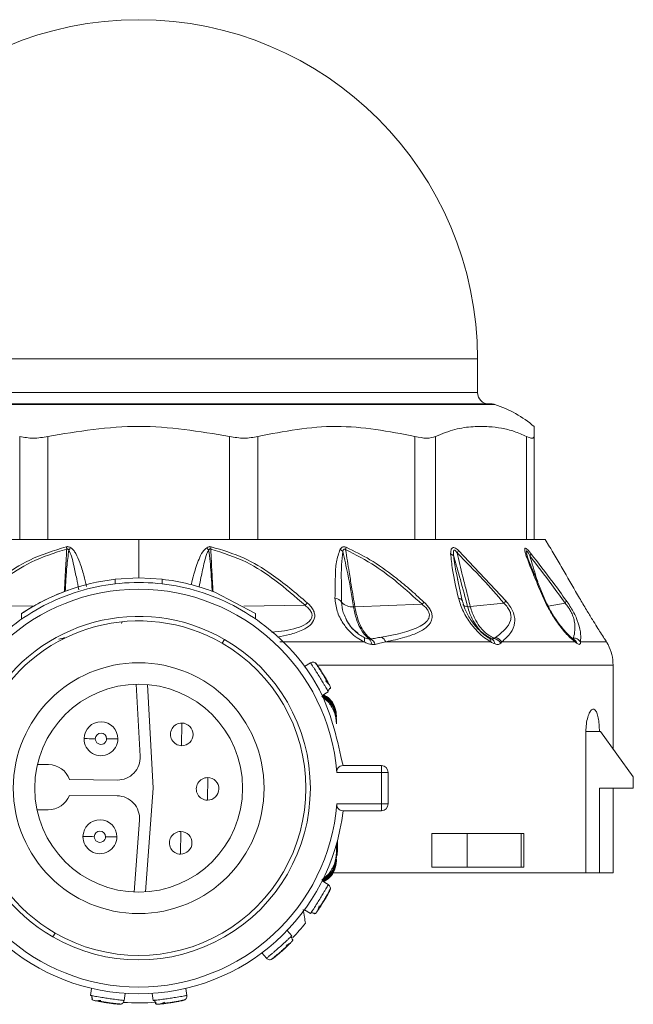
# Model space of a CAD drawing. Header units: millimetres. Extents: x -447 to 1924, y -61 to 422.
# Tile 2 of 60: x -431 to -404, y 153 to 196. Entities that reach past the tile are written whole.
import ezdxf

# ---------------------------------------------------------------- set-up
doc = ezdxf.new("R2010")
doc.units = ezdxf.units.MM

# ---------------------------------------------------------------- blocks, each defined once
blk = doc.blocks.new('Drawing View4')
at = {"color": 7, "linetype": 'Continuous', "lineweight": 18}
for p, q in [((-32.506, 3.001), (-17.506, 3.001)), ((-17.506, 3.001), (-2.506, 3.001)), ((-2.506, 1.501), (-2.506, 3.001)), ((-32.506, 1.501), (-2.506, 1.501)), ((-1.738, 0.976), (-32.737, 0.976)), ((-32.586, 1.001), (-1.894, 1.001)), ((-22.775, -4.999), (-22.775, -0.434)), ((-21.525, -4.999), (-21.525, -0.434)), ((-13.487, -4.999), (-13.487, -0.434)), ((-12.237, -4.999), (-12.237, -0.434)), ((-5.275, -4.999), (-5.275, -0.434)), ((-4.36, -4.999), (-4.36, -0.434)), ((-0.341, -4.999), (-0.341, -0.434)), ((-0.006, -4.999), (-0.006, -0.434)), ((-29.941, -4.999), (-22.559, -4.999)), ((-21.768, -4.999), (-22.559, -4.999)), ((-21.768, -4.999), (-17.506, -4.999)), ((-17.506, -4.999), (-13.244, -4.999)), ((-17.506, -4.999), (-17.506, -6.699)), ((-12.453, -4.999), (-13.244, -4.999)), ((-12.453, -4.999), (-5.071, -4.999)), ((-4.491, -4.999), (-5.071, -4.999)), ((-4.491, -4.999), (-0.23, -4.999)), ((-0.018, -4.999), (-0.23, -4.999)), ((-0.006, -4.999), (0.494, -4.999)), ((0.684, -5.315), (0.494, -4.999)), ((-3.346, -5.486), (-1.249, -7.713)), ((0.479, -7.654), (-0.303, -5.766)), ((-18.541, -6.757), (-17.506, -6.699)), ((-18.541, -6.958), (-18.541, -6.757)), ((-17.506, -6.699), (-16.471, -6.757)), ((-16.471, -6.958), (-16.471, -6.757)), ((-3.187, -7.696), (-3.393, -6.734)), ((-14.131, -7.333), (-12.331, -8.272)), ((-2.825, -7.968), (-1.337, -7.817)), ((0.622, -7.94), (1.371, -7.811)), ((-22.167, -7.951), (-24.868, -7.906)), ((-12.845, -7.951), (-10.143, -7.906)), ((-12.331, -8.513), (-12.331, -8.272)), ((-7.936, -7.973), (-4.961, -7.865)), ((-22.69, -8.52), (-22.69, -8.278)), ((-18.241, -8.685), (-18.256, -8.651)), ((-13.706, -9.417), (-13.806, -9.59)), ((-7.529, -9.524), (-11.255, -9.524)), ((-1.921, -9.524), (-6.569, -9.524)), ((-2.022, -9.333), (-2.16, -9.247)), ((-1.969, -9.36), (-1.979, -9.364)), ((1.806, -9.524), (-1.426, -9.524)), ((1.776, -9.427), (1.716, -9.389)), ((3.205, -9.524), (2.056, -9.524)), ((3.234, -9.574), (3.224, -9.556)), ((3.278, -9.649), (3.27, -9.633)), ((-9.897, -10.456), (-10.165, -10.621)), ((-9.687, -10.458), (-9.688, -10.456)), ((3.494, -10.553), (-9.553, -10.553)), ((3.494, -14.263), (3.494, -10.553)), ((-17.44, -14.585), (-17.614, -11.4)), ((-17.112, -11.416), (-16.862, -16.006)), ((-9.381, -11.9), (-9.113, -11.735)), ((-9.089, -12.209), (-9.397, -11.93)), ((-8.756, -12.784), (-8.756, -12.858)), ((-8.756, -12.969), (-8.756, -13.043)), ((-8.756, -13.043), (-8.756, -13.154)), ((-15.604, -14.119), (-15.593, -13.119)), ((2.293, -13.499), (2.293, -19.749)), ((2.293, -13.499), (2.89, -13.499)), ((2.94, -13.499), (2.89, -13.499)), ((4.39, -15.499), (2.94, -13.499)), ((-21.985, -14.952), (-21.495, -14.957)), ((-8.461, -14.999), (-6.761, -14.999)), ((-6.761, -14.999), (-6.761, -15.299)), ((-20.565, -15.617), (-18.449, -15.639)), ((-14.461, -16.531), (-14.451, -15.531)), ((-8.734, -15.299), (-6.761, -15.299)), ((-6.761, -16.699), (-6.761, -15.299)), ((-6.761, -15.299), (-6.461, -15.299)), ((-6.461, -16.699), (-6.461, -15.299)), ((4.39, -15.999), (4.39, -15.499)), ((-16.862, -16.006), (-17.209, -20.589)), ((4.39, -15.999), (2.89, -15.999)), ((2.89, -19.749), (2.89, -15.999)), ((3.494, -19.749), (3.494, -15.999)), ((-18.456, -16.339), (-20.573, -16.317)), ((-21.516, -16.957), (-22.006, -16.952)), ((-6.761, -16.699), (-8.734, -16.699)), ((-6.761, -16.699), (-6.761, -16.999)), ((-6.461, -16.699), (-6.761, -16.699)), ((-17.711, -20.594), (-17.47, -17.414)), ((-6.761, -16.999), (-8.461, -16.999)), ((-15.654, -18.919), (-15.644, -17.919)), ((-4.53, -17.999), (-4.53, -19.499)), ((-4.53, -17.999), (-2.967, -17.999)), ((-2.967, -17.999), (-2.967, -19.499)), ((-0.57, -17.999), (-2.967, -17.999)), ((-0.57, -19.499), (-0.57, -17.999)), ((-0.57, -17.999), (-0.455, -17.999)), ((-0.455, -19.499), (-0.455, -17.999)), ((-8.756, -18.844), (-8.756, -18.498)), ((-8.756, -18.498), (-8.756, -18.955)), ((-8.706, -18.749), (-8.706, -18.316)), ((-8.756, -18.749), (-8.706, -18.749)), ((-8.756, -19.029), (-8.756, -18.955)), ((-8.756, -19.214), (-8.756, -19.14)), ((-4.53, -19.499), (-2.967, -19.499)), ((-0.57, -19.499), (-2.967, -19.499)), ((-0.455, -19.499), (-0.57, -19.499)), ((-9.397, -20.069), (-9.084, -19.784)), ((-8.88, -19.749), (2.293, -19.749)), ((2.293, -19.749), (2.89, -19.749)), ((2.89, -19.749), (3.494, -19.749)), ((-9.113, -20.263), (-9.381, -20.098)), ((-9.019, -20.451), (-9.018, -20.448)), ((-10.165, -21.377), (-9.897, -21.542)), ((-21.306, -22.581), (-21.206, -22.408)), ((-10.726, -22.53), (-10.935, -22.294)), ((-12.058, -23.288), (-11.85, -23.524)), ((-19.588, -24.858), (-19.635, -25.169)), ((-18.151, -25.391), (-18.105, -25.079)), ((-16.907, -25.079), (-16.861, -25.391)), ((-15.377, -25.169), (-15.424, -24.858)), ((-18.287, -25.55), (-18.285, -25.551)), ((-15.461, -25.362), (-15.458, -25.361))]:
    blk.add_line(p, q, dxfattribs=at)
at = {"color": 7, "linetype": 'Continuous', "lineweight": 18, "flags": 128}
for points in [[(-0.277, -5.821), (-0.34, -5.596), (-0.349, -5.537), (-0.344, -5.501), (-0.338, -5.498), (-0.328, -5.502), (-0.317, -5.512), (-0.303, -5.529), (-0.255, -5.604), (-0.191, -5.721), (-0.191, -5.721)], [(-3.186, -7.697), (-3.178, -7.716), (-3.175, -7.725)], [(-19.426, -13.812), (-19.524, -13.811), (-19.617, -13.81), (-19.704, -13.809), (-19.78, -13.808), (-19.842, -13.807), (-19.888, -13.807), (-19.916, -13.806), (-19.926, -13.806)], [(-18.926, -13.817), (-18.828, -13.818), (-18.735, -13.819), (-18.648, -13.82), (-18.572, -13.821), (-18.51, -13.821), (-18.464, -13.822), (-18.436, -13.822), (-18.426, -13.822)], [(-19.472, -18.145), (-19.569, -18.144), (-19.663, -18.143), (-19.749, -18.142), (-19.825, -18.142), (-19.887, -18.141), (-19.934, -18.141), (-19.962, -18.14), (-19.972, -18.14)], [(-18.972, -18.151), (-18.874, -18.152), (-18.78, -18.153), (-18.694, -18.154), (-18.618, -18.154), (-18.556, -18.155), (-18.51, -18.156), (-18.481, -18.156), (-18.472, -18.156)], [(-8.759, -19.07), (-8.725, -18.944), (-8.706, -18.749)]]:
    blk.add_lwpolyline(points, dxfattribs=at)
at = {"color": 7, "linetype": 'Continuous', "lineweight": 18}
for radius in [5.55, 4.6]:
    blk.add_circle((-17.506, -15.999), radius, dxfattribs=at)
for centre, radius, start, end in [((-17.506, 3.001), 15, 0, 180), ((-2.006, 1.501), 0.5, 180, 270), ((-1.894, 0.501), 0.5, 71.8336, 90), ((-3.343, -3.917), 5.15, 49.5183, 71.8336), ((-13.114, -3.919), 7.726, 190.4457, 191.199), ((-19.711, -6.096), 1.091, 137.4852, 144.4164), ((-15.301, -6.096), 1.091, 35.5839, 42.5146), ((-21.898, -3.918), 7.728, 348.8011, 349.5542), ((-9.002, -6.014), 0.716, 42.1041, 54.997), ((-9.512, -5.09), 1.218, 343.2269, 348.1023), ((-3.873, -5.962), 0.381, 35.3627, 62.4573), ((-4.074, -5.114), 0.817, 324.312, 332.9367), ((-0.417, -5.564), 0.276, 325.3525, 350.0463), ((-0.449, -5.883), 0.183, 9.6755, 56.8985), ((-17.506, -15.999), 9.3, 96.392, 123.8803), ((-17.506, -15.999), 9.3, 68.7239, 83.6126), ((-17.506, -15.999), 8.8, 4.5625, 175.4375), ((-8.347, -9.712), 2.547, 131.5813, 134.8588), ((-8.868, -7.995), 0.41, 32.3293, 82.7621), ((-8.064, -7.355), 0.622, 222.5894, 276.1157), ((-7.443, -5.684), 3.304, 318.6958, 320.9747), ((-3.394, -7.833), 0.248, 33.0284, 79.616), ((-2.039, -7.145), 0.972, 316.2502, 324.2975), ((0.375, -7.694), 0.111, 21.7224, 71.6903), ((1.183, -7.652), 0.246, 319.7706, 348.2769), ((-2.963, -7.725), 0.247, 217.6379, 273.5303), ((-17.506, -15.999), 7.6, 60, 240), ((-17.506, -15.999), 7.4, 60, 240), ((-18.397, -8.651), 0.141, 335.5069, 359.9497), ((-17.506, -15.999), 7.6, 240, 60), ((-7.8, -9.417), 0.292, 338.5722, 16.7228), ((-7.58, -9.675), 0.392, 4.5888, 44.8043), ((-7.491, -9.794), 0.476, 19.1614, 56.6876), ((-7, -9.72), 0.473, 24.4313, 58.458), ((-2.123, -9.509), 0.203, 355.746, 60.047), ((-2.058, -9.673), 0.33, 9.2768, 60.3932), ((-1.932, -9.907), 0.56, 35.462, 73.3226), ((-1.869, -9.868), 0.562, 37.8002, 73.6245), ((1.523, -9.615), 0.298, 17.8912, 49.3711), ((1.552, -9.726), 0.373, 19.884, 63.1716), ((-17.506, -15.999), 7.4, 240, 60), ((1.494, -10.553), 2, 0, 26.8824), ((-19.176, -13.814), 0.75, 359.3969, 179.3969), ((-15.599, -13.619), 0.5, 89.3969, 269.3969), ((-15.599, -13.619), 0.5, 269.3969, 89.3969), ((-19.176, -13.814), 0.75, 179.3969, 359.3969), ((-19.176, -13.814), 0.25, 359.3969, 179.3969), ((-19.176, -13.814), 0.25, 179.3969, 359.3969), ((-18.439, -14.639), 1, 269.3969, 3.1252), ((-21.506, -15.957), 1, 19.8842, 89.3969), ((-6.761, -15.299), 0.3, 0, 90), ((-14.456, -16.031), 0.5, 89.3969, 269.3969), ((-14.456, -16.031), 0.5, 269.3969, 89.3969), ((-21.506, -15.957), 1, 269.3969, 338.9096), ((-18.467, -17.339), 1, 355.6686, 89.3969), ((-17.506, -15.999), 8.8, 184.5625, 355.4375), ((-6.761, -16.699), 0.3, 270, 0), ((-17.506, -15.999), 9.1, 186.309, 353.691), ((-19.222, -18.148), 0.75, 359.3969, 179.3969), ((-19.222, -18.148), 0.75, 179.3969, 359.3969), ((-19.222, -18.148), 0.25, 359.3969, 179.3969), ((-19.222, -18.148), 0.25, 179.3969, 359.3969), ((-15.649, -18.419), 0.5, 89.3969, 269.3969), ((-15.649, -18.419), 0.5, 269.3969, 89.3969), ((-17.506, -15.999), 9.5, 315.9312, 320.9984), ((-17.506, -15.999), 9.5, 265.9818, 274.544)]:
    blk.add_arc(centre, radius, start, end, dxfattribs=at)
for points, knots in [([(-13.487, -0.434), (-14.826, -0.214), (-17.506, 0.224), (-20.185, -0.214), (-21.525, -0.434)], [0, 0, 0, 0, 0.499933, 1, 1, 1, 1]), ([(-5.275, -0.434), (-6.434, -0.214), (-8.755, 0.224), (-11.075, -0.214), (-12.237, -0.434)], [0, 0, 0, 0, 0.499632, 1, 1, 1, 1]), ([(-0.341, -0.434), (-0.52, -0.356), (-0.883, -0.199), (-1.44, -0.067), (-2.047, 0.01), (-2.737, 0.007), (-3.527, -0.097), (-4.076, -0.319), (-4.36, -0.434)], [0, 0, 0, 0, 0.135419, 0.274991, 0.415244, 0.585607, 0.785782, 1, 1, 1, 1]), ([(-0.006, -0.007), (-0.006, -0.005), (-0.006, 0.002), (-0.006, -0.101), (-0.006, -0.32), (-0.006, -0.434)], [0, 0, 0, 0, 0.171076, 0.571477, 1, 1, 1, 1]), ([(-24.975, -7.807), (-24.514, -7.413), (-23.689, -6.707), (-22.277, -5.801), (-21.263, -5.489), (-20.713, -5.319)], [0, 0, 0, 0, 0.366467, 0.656613, 1, 1, 1, 1]), ([(-24.868, -7.906), (-24.417, -7.513), (-23.608, -6.809), (-22.226, -5.903), (-21.232, -5.589), (-20.694, -5.419)], [0, 0, 0, 0, 0.368099, 0.658336, 1, 1, 1, 1]), ([(-20.797, -7.301), (-20.785, -7.097), (-20.763, -6.718), (-20.734, -6.188), (-20.71, -5.765), (-20.698, -5.517), (-20.694, -5.419)], [0, 0, 0, 0, 0.324998, 0.604377, 0.844633, 1, 1, 1, 1]), ([(-20.758, -7.286), (-20.75, -7.159), (-20.728, -6.802), (-20.696, -6.193), (-20.632, -5.712), (-20.598, -5.461)], [0, 0, 0, 0, 0.20978, 0.587187, 1, 1, 1, 1]), ([(-20.713, -5.319), (-20.697, -5.317), (-20.662, -5.312), (-20.591, -5.318), (-20.545, -5.343), (-20.515, -5.359)], [0, 0, 0, 0, 0.222827, 0.488483, 1, 1, 1, 1]), ([(-20.694, -5.419), (-20.689, -5.417), (-20.678, -5.414), (-20.661, -5.413), (-20.64, -5.42), (-20.618, -5.436), (-20.605, -5.452), (-20.598, -5.461)], [0, 0, 0, 0, 0.132574, 0.271467, 0.437835, 0.686828, 1, 1, 1, 1]), ([(-20.598, -5.461), (-20.557, -5.552), (-20.458, -5.772), (-20.366, -6.208), (-20.256, -6.701), (-20.19, -7.059), (-20.161, -7.217)], [0, 0, 0, 0, 0.162514, 0.393457, 0.730011, 1, 1, 1, 1]), ([(-20.515, -5.359), (-20.474, -5.393), (-20.384, -5.469), (-20.249, -5.689), (-20.089, -6.06), (-19.934, -6.548), (-19.849, -6.907), (-19.81, -7.07)], [0, 0, 0, 0, 0.082219, 0.179526, 0.407873, 0.730876, 1, 1, 1, 1]), ([(-15.182, -6.996), (-15.145, -6.838), (-15.053, -6.452), (-14.885, -5.97), (-14.71, -5.565), (-14.56, -5.42), (-14.496, -5.359)], [0, 0, 0, 0, 0.271172, 0.663185, 0.858681, 1, 1, 1, 1]), ([(-14.827, -7.095), (-14.802, -6.957), (-14.733, -6.59), (-14.625, -6.112), (-14.528, -5.697), (-14.446, -5.528), (-14.413, -5.461)], [0, 0, 0, 0, 0.251722, 0.67041, 0.870782, 1, 1, 1, 1]), ([(-14.496, -5.359), (-14.465, -5.342), (-14.421, -5.319), (-14.35, -5.312), (-14.317, -5.317), (-14.299, -5.319)], [0, 0, 0, 0, 0.527893, 0.749645, 1, 1, 1, 1]), ([(-14.413, -5.461), (-14.406, -5.452), (-14.394, -5.436), (-14.372, -5.42), (-14.352, -5.414), (-14.335, -5.413), (-14.324, -5.417), (-14.318, -5.419)], [0, 0, 0, 0, 0.312066, 0.577689, 0.709478, 0.846396, 1, 1, 1, 1]), ([(-14.413, -5.461), (-14.387, -5.63), (-14.334, -5.969), (-14.304, -6.511), (-14.274, -6.951), (-14.257, -7.22), (-14.253, -7.287)], [0, 0, 0, 0, 0.2774802, 0.5571743, 0.8903511, 1, 1, 1, 1]), ([(-14.318, -5.419), (-13.779, -5.59), (-12.762, -5.912), (-11.383, -6.824), (-10.577, -7.528), (-10.143, -7.906)], [0, 0, 0, 0, 0.342559, 0.646235, 1, 1, 1, 1]), ([(-14.318, -5.419), (-14.309, -5.603), (-14.292, -5.942), (-14.261, -6.488), (-14.236, -6.932), (-14.22, -7.221), (-14.215, -7.301)], [0, 0, 0, 0, 0.292224, 0.54043, 0.87134, 1, 1, 1, 1]), ([(-14.299, -5.319), (-13.804, -5.467), (-12.862, -5.749), (-11.428, -6.623), (-10.557, -7.364), (-10.037, -7.807)], [0, 0, 0, 0, 0.308412, 0.587789, 1, 1, 1, 1]), ([(-8.817, -7.588), (-8.813, -7.27), (-8.807, -6.732), (-8.778, -5.99), (-8.652, -5.611), (-8.591, -5.427)], [0, 0, 0, 0, 0.427707, 0.722359, 1, 1, 1, 1]), ([(-8.591, -5.427), (-8.574, -5.403), (-8.542, -5.361), (-8.484, -5.328), (-8.43, -5.318), (-8.378, -5.32), (-8.34, -5.334), (-8.32, -5.341)], [0, 0, 0, 0, 0.303841, 0.543349, 0.671179, 0.821746, 1, 1, 1, 1]), ([(-8.522, -7.776), (-8.527, -7.449), (-8.535, -6.9), (-8.539, -6.146), (-8.493, -5.73), (-8.47, -5.533)], [0, 0, 0, 0, 0.4373839, 0.7346037, 1, 1, 1, 1]), ([(-8.47, -5.533), (-8.465, -5.512), (-8.456, -5.476), (-8.434, -5.44), (-8.413, -5.424), (-8.397, -5.419), (-8.38, -5.421), (-8.362, -5.429), (-8.351, -5.437), (-8.345, -5.442)], [0, 0, 0, 0, 0.336697, 0.565233, 0.658713, 0.752306, 0.821694, 0.902667, 1, 1, 1, 1]), ([(-8.47, -5.533), (-8.394, -5.863), (-8.205, -6.677), (-8.075, -7.49), (-7.998, -7.973)], [0, 0, 0, 0, 0.404874, 1, 1, 1, 1]), ([(-8.345, -5.442), (-8.32, -5.61), (-8.27, -5.939), (-8.18, -6.488), (-8.07, -7.163), (-7.985, -7.678), (-7.936, -7.973)], [0, 0, 0, 0, 0.1994012, 0.3895888, 0.6507497, 1, 1, 1, 1]), ([(-8.345, -5.442), (-7.898, -5.672), (-7.097, -6.085), (-5.981, -6.937), (-5.322, -7.537), (-4.961, -7.865)], [0, 0, 0, 0, 0.364986, 0.653176, 1, 1, 1, 1]), ([(-8.32, -5.341), (-7.965, -5.514), (-7.217, -5.879), (-6.305, -6.538), (-5.516, -7.18), (-5.094, -7.566), (-4.877, -7.765)], [0, 0, 0, 0, 0.283427, 0.598157, 0.79281, 1, 1, 1, 1]), ([(-3.697, -5.624), (-3.696, -5.583), (-3.694, -5.51), (-3.672, -5.425), (-3.636, -5.373), (-3.586, -5.349), (-3.517, -5.359), (-3.431, -5.409), (-3.375, -5.459), (-3.346, -5.486)], [0, 0, 0, 0, 0.202674, 0.363901, 0.493169, 0.594446, 0.716905, 0.852714, 1, 1, 1, 1]), ([(-3.349, -7.588), (-3.45, -7.164), (-3.61, -6.49), (-3.673, -5.858), (-3.697, -5.624)], [0, 0, 0, 0, 0.629625, 1, 1, 1, 1]), ([(-3.562, -5.741), (-3.567, -5.696), (-3.576, -5.619), (-3.574, -5.527), (-3.56, -5.476), (-3.538, -5.461), (-3.522, -5.463), (-3.503, -5.471), (-3.48, -5.492), (-3.447, -5.533), (-3.425, -5.568), (-3.41, -5.591)], [0, 0, 0, 0, 0.274116, 0.463194, 0.592982, 0.653123, 0.685144, 0.720858, 0.783468, 0.856593, 1, 1, 1, 1]), ([(-3.41, -5.591), (-3.371, -5.76), (-3.292, -6.101), (-3.156, -6.647), (-3, -7.27), (-2.886, -7.722), (-2.825, -7.968)], [0, 0, 0, 0, 0.2134593, 0.4293792, 0.6901911, 1, 1, 1, 1]), ([(-3.41, -5.591), (-3.026, -5.976), (-2.313, -6.692), (-1.645, -7.462), (-1.337, -7.817)], [0, 0, 0, 0, 0.53826, 1, 1, 1, 1]), ([(-0.349, -5.729), (-0.366, -5.677), (-0.397, -5.583), (-0.421, -5.467), (-0.418, -5.395), (-0.381, -5.377), (-0.318, -5.417), (-0.236, -5.5), (-0.178, -5.573), (-0.146, -5.612)], [0, 0, 0, 0, 0.195281, 0.351729, 0.494735, 0.605844, 0.71819, 0.84666, 1, 1, 1, 1]), ([(-0.146, -5.612), (0.183, -6.037), (0.714, -6.723), (1.229, -7.433), (1.424, -7.702)], [0, 0, 0, 0, 0.620107, 1, 1, 1, 1]), ([(0.684, -5.315), (0.684, -5.315), (0.684, -5.316), (0.731, -5.395), (0.828, -5.561), (1.027, -5.902), (1.43, -6.592), (1.78, -7.195), (2.009, -7.588)], [0, 0, 0, 0, 0.01856, 0.08035, 0.139672, 0.271094, 0.523902, 1, 1, 1, 1]), ([(-3.562, -5.741), (-3.461, -6.085), (-3.242, -6.831), (-3.051, -7.572), (-2.948, -7.971)], [0, 0, 0, 0, 0.460533, 1, 1, 1, 1]), ([(-3.383, -6.781), (-3.403, -6.681), (-3.447, -6.461), (-3.511, -6.114), (-3.545, -5.868), (-3.562, -5.741)], [0, 0, 0, 0, 0.287712, 0.634105, 1, 1, 1, 1]), ([(0.41, -7.588), (0.296, -7.322), (0.125, -6.925), (-0.083, -6.422), (-0.227, -6.064), (-0.307, -5.843), (-0.349, -5.729)], [0, 0, 0, 0, 0.420929, 0.628617, 0.808166, 1, 1, 1, 1]), ([(-0.282, -5.807), (-0.288, -5.787), (-0.3, -5.749), (-0.31, -5.714), (-0.314, -5.697)], [0, 0, 0, 0, 0.5132869, 1, 1, 1, 1]), ([(-0.282, -5.807), (-0.288, -5.787), (-0.3, -5.749), (-0.31, -5.714), (-0.314, -5.697)], [0, 0, 0, 0, 0.513285, 1, 1, 1, 1]), ([(-0.191, -5.721), (0.136, -6.147), (0.664, -6.833), (1.176, -7.542), (1.371, -7.811)], [0, 0, 0, 0, 0.619883, 1, 1, 1, 1]), ([(-0.191, -5.721), (-0.144, -5.882), (-0.05, -6.202), (0.068, -6.586), (0.137, -6.811), (0.157, -6.876)], [0, 0, 0, 0, 0.416733, 0.829511, 1, 1, 1, 1]), ([(-22.69, -8.278), (-22.686, -8.275), (-22.678, -8.27), (-22.593, -8.213), (-22.401, -8.089), (-22.072, -7.893), (-21.681, -7.684), (-21.277, -7.494), (-20.979, -7.371), (-20.799, -7.301), (-20.698, -7.264), (-20.632, -7.24), (-20.624, -7.237), (-20.62, -7.236)], [0, 0, 0, 0, 0.060058, 0.121373, 0.242824, 0.369606, 0.499838, 0.629592, 0.754948, 0.816741, 0.877799, 0.939002, 1, 1, 1, 1]), ([(-10.037, -7.807), (-9.979, -7.863), (-9.87, -7.971), (-9.755, -8.153), (-9.702, -8.338), (-9.728, -8.57), (-9.912, -8.806), (-10.296, -9.034), (-10.788, -9.206), (-11.184, -9.282), (-11.361, -9.316)], [0, 0, 0, 0, 0.079847, 0.151021, 0.21754, 0.287407, 0.422485, 0.572903, 0.809096, 1, 1, 1, 1]), ([(-7.529, -9.524), (-7.633, -9.469), (-7.858, -9.352), (-8.176, -9.071), (-8.497, -8.674), (-8.759, -8.157), (-8.797, -7.779), (-8.817, -7.588)], [0, 0, 0, 0, 0.137707, 0.297654, 0.485766, 0.740451, 1, 1, 1, 1]), ([(-8.272, -8.601), (-8.339, -8.477), (-8.484, -8.207), (-8.509, -7.927), (-8.522, -7.776)], [0, 0, 0, 0, 0.460908, 1, 1, 1, 1]), ([(-4.877, -7.765), (-4.823, -7.818), (-4.72, -7.921), (-4.6, -8.094), (-4.525, -8.273), (-4.494, -8.583), (-4.729, -8.895), (-5.176, -9.143), (-5.788, -9.357), (-6.282, -9.462), (-6.569, -9.524)], [0, 0, 0, 0, 0.054232, 0.103303, 0.150337, 0.200897, 0.369635, 0.542742, 0.734318, 1, 1, 1, 1]), ([(-1.921, -9.524), (-2.012, -9.47), (-2.207, -9.354), (-2.511, -9.077), (-2.844, -8.688), (-3.169, -8.17), (-3.288, -7.787), (-3.349, -7.588)], [0, 0, 0, 0, 0.136663, 0.294577, 0.479617, 0.72985, 1, 1, 1, 1]), ([(-1.961, -9.377), (-2.032, -9.334), (-2.175, -9.246), (-2.448, -9.006), (-2.751, -8.653), (-3.037, -8.178), (-3.137, -7.857), (-3.187, -7.696)], [0, 0, 0, 0, 0.121266, 0.245154, 0.495302, 0.747134, 1, 1, 1, 1]), ([(-1.337, -7.817), (-1.28, -7.876), (-1.198, -7.961), (-1.114, -8.091), (-1.067, -8.187), (-1.036, -8.285), (-1.016, -8.426), (-1.059, -8.687), (-1.29, -9.007), (-1.558, -9.212), (-1.711, -9.329)], [0, 0, 0, 0, 0.088148, 0.127362, 0.165638, 0.20809, 0.253003, 0.357761, 0.633199, 1, 1, 1, 1]), ([(-1.249, -7.713), (-1.187, -7.789), (-1.067, -7.937), (-0.93, -8.193), (-0.856, -8.45), (-0.854, -8.795), (-1.031, -9.172), (-1.284, -9.397), (-1.426, -9.524)], [0, 0, 0, 0, 0.0942, 0.182499, 0.278775, 0.389657, 0.657979, 1, 1, 1, 1]), ([(1.806, -9.524), (1.702, -9.435), (1.467, -9.236), (1.059, -8.733), (0.677, -8.153), (0.493, -7.764), (0.41, -7.588)], [0, 0, 0, 0, 0.2091723, 0.4692564, 0.7606952, 1, 1, 1, 1]), ([(1.735, -9.405), (1.679, -9.359), (1.565, -9.267), (1.326, -9.017), (1.034, -8.65), (0.716, -8.156), (0.558, -7.821), (0.478, -7.653)], [0, 0, 0, 0, 0.122649, 0.246669, 0.495921, 0.746921, 1, 1, 1, 1]), ([(1.371, -7.811), (1.419, -7.872), (1.512, -7.987), (1.637, -8.194), (1.73, -8.409), (1.85, -8.88), (1.794, -9.134), (1.747, -9.345)], [0, 0, 0, 0, 0.097572, 0.186101, 0.286324, 0.407959, 1, 1, 1, 1]), ([(1.424, -7.702), (1.479, -7.781), (1.586, -7.934), (1.736, -8.191), (1.842, -8.4), (1.882, -8.509), (1.895, -8.543)], [0, 0, 0, 0, 0.283852, 0.558242, 0.860394, 1, 1, 1, 1]), ([(2.009, -7.588), (2.111, -7.763), (2.297, -8.079), (2.563, -8.515), (2.772, -8.85), (2.953, -9.133), (3.103, -9.367), (3.174, -9.476), (3.205, -9.524)], [0, 0, 0, 0, 0.237372, 0.431825, 0.589432, 0.718601, 0.877817, 1, 1, 1, 1]), ([(-10.143, -7.906), (-10.087, -7.952), (-9.984, -8.035), (-9.872, -8.182), (-9.82, -8.334), (-9.846, -8.483), (-9.942, -8.617), (-10.154, -8.776), (-10.684, -9.005), (-11.237, -9.063), (-11.625, -9.104)], [0, 0, 0, 0, 0.074945, 0.137868, 0.196171, 0.254679, 0.322607, 0.404654, 0.581372, 1, 1, 1, 1]), ([(-7.998, -7.973), (-7.958, -8.163), (-7.887, -8.497), (-7.728, -8.869), (-7.541, -9.185), (-7.394, -9.317), (-7.302, -9.399)], [0, 0, 0, 0, 0.294643, 0.521096, 0.701932, 1, 1, 1, 1]), ([(-7.998, -7.973), (-7.987, -7.973), (-7.966, -7.974), (-7.945, -7.973), (-7.936, -7.973)], [0, 0, 0, 0, 0.559976, 1, 1, 1, 1]), ([(-7.936, -7.973), (-7.896, -8.161), (-7.826, -8.495), (-7.667, -8.866), (-7.479, -9.182), (-7.326, -9.314), (-7.23, -9.397)], [0, 0, 0, 0, 0.294538, 0.521008, 0.701872, 1, 1, 1, 1]), ([(-4.961, -7.865), (-4.91, -7.907), (-4.815, -7.985), (-4.703, -8.123), (-4.637, -8.268), (-4.632, -8.409), (-4.682, -8.538), (-4.81, -8.689), (-5.404, -9.066), (-6.138, -9.202), (-6.752, -9.316)], [0, 0, 0, 0, 0.051613, 0.09536, 0.137319, 0.180165, 0.228028, 0.285272, 0.402314, 1, 1, 1, 1]), ([(-2.948, -7.971), (-2.928, -7.972), (-2.891, -7.973), (-2.845, -7.969), (-2.825, -7.968)], [0, 0, 0, 0, 0.559847, 1, 1, 1, 1]), ([(-2.948, -7.971), (-2.889, -8.154), (-2.784, -8.48), (-2.549, -8.847), (-2.266, -9.169), (-2.038, -9.302), (-1.895, -9.386)], [0, 0, 0, 0, 0.287161, 0.511571, 0.692984, 1, 1, 1, 1]), ([(-2.825, -7.968), (-2.768, -8.147), (-2.666, -8.467), (-2.433, -8.829), (-2.154, -9.149), (-1.919, -9.285), (-1.772, -9.37)], [0, 0, 0, 0, 0.28629, 0.510661, 0.69222, 1, 1, 1, 1]), ([(-8.342, -8.486), (-8.232, -8.683), (-8.088, -8.938), (-7.863, -9.088), (-7.812, -9.122)], [0, 0, 0, 0, 0.771732, 1, 1, 1, 1]), ([(-7.901, -9.07), (-7.909, -9.064), (-8.049, -8.95), (-8.187, -8.788), (-8.262, -8.622), (-8.272, -8.601)], [0, 0, 0, 0, 0.045468, 0.878215, 1, 1, 1, 1]), ([(1.895, -8.543), (1.916, -8.596), (2.019, -8.855), (2.069, -9.179), (2.06, -9.414), (2.056, -9.524)], [0, 0, 0, 0, 0.118925, 0.586309, 1, 1, 1, 1]), ([(-7.521, -9.333), (-7.592, -9.295), (-7.73, -9.222), (-7.845, -9.119), (-7.901, -9.07)], [0, 0, 0, 0, 0.517972, 1, 1, 1, 1]), ([(-20.788, -9.333), (-20.829, -9.351), (-20.909, -9.386), (-20.997, -9.396), (-21.04, -9.401)], [0, 0, 0, 0, 0.510723, 1, 1, 1, 1]), ([(-7.189, -9.644), (-7.25, -9.632), (-7.365, -9.609), (-7.476, -9.551), (-7.529, -9.524)], [0, 0, 0, 0, 0.530896, 1, 1, 1, 1]), ([(-7.302, -9.399), (-7.34, -9.393), (-7.414, -9.38), (-7.486, -9.348), (-7.521, -9.333)], [0, 0, 0, 0, 0.523137, 1, 1, 1, 1]), ([(-7.23, -9.397), (-7.243, -9.399), (-7.265, -9.402), (-7.291, -9.4), (-7.302, -9.399)], [0, 0, 0, 0, 0.560007, 1, 1, 1, 1]), ([(-6.752, -9.316), (-6.84, -9.332), (-6.997, -9.36), (-7.158, -9.385), (-7.23, -9.397)], [0, 0, 0, 0, 0.554562, 1, 1, 1, 1]), ([(-6.569, -9.524), (-6.655, -9.546), (-6.81, -9.586), (-6.97, -9.622), (-7.042, -9.638)], [0, 0, 0, 0, 0.555292, 1, 1, 1, 1]), ([(-1.895, -9.386), (-1.919, -9.378), (-1.96, -9.364), (-2.004, -9.343), (-2.022, -9.333)], [0, 0, 0, 0, 0.574767, 1, 1, 1, 1]), ([(-1.732, -9.62), (-1.768, -9.605), (-1.83, -9.58), (-1.894, -9.54), (-1.921, -9.524)], [0, 0, 0, 0, 0.579744, 1, 1, 1, 1]), ([(-1.772, -9.37), (-1.787, -9.382), (-1.815, -9.404), (-1.87, -9.392), (-1.895, -9.386)], [0, 0, 0, 0, 0.541687, 1, 1, 1, 1]), ([(-1.711, -9.329), (-1.722, -9.337), (-1.742, -9.351), (-1.762, -9.364), (-1.772, -9.37)], [0, 0, 0, 0, 0.557314, 1, 1, 1, 1]), ([(-1.476, -9.582), (-1.508, -9.606), (-1.557, -9.642), (-1.652, -9.644), (-1.705, -9.628), (-1.732, -9.62)], [0, 0, 0, 0, 0.4821932, 0.7402634, 1, 1, 1, 1]), ([(-1.426, -9.524), (-1.435, -9.535), (-1.451, -9.554), (-1.468, -9.573), (-1.476, -9.582)], [0, 0, 0, 0, 0.558376, 1, 1, 1, 1]), ([(1.747, -9.345), (1.75, -9.355), (1.755, -9.376), (1.745, -9.392), (1.73, -9.39), (1.723, -9.39)], [0, 0, 0, 0, 0.381512, 0.751212, 1, 1, 1, 1]), ([(2.056, -9.524), (2.008, -9.477), (1.922, -9.392), (1.801, -9.359), (1.747, -9.345)], [0, 0, 0, 0, 0.559299, 1, 1, 1, 1]), ([(1.903, -9.599), (1.886, -9.587), (1.855, -9.565), (1.821, -9.536), (1.806, -9.524)], [0, 0, 0, 0, 0.55931, 1, 1, 1, 1]), ([(2.056, -9.524), (2.055, -9.551), (2.055, -9.604), (2.019, -9.638), (1.969, -9.637), (1.925, -9.612), (1.903, -9.599)], [0, 0, 0, 0, 0.273675, 0.544486, 0.766897, 1, 1, 1, 1]), ([(3.205, -9.524), (3.228, -9.562), (3.27, -9.632), (3.275, -9.643), (3.278, -9.649)], [0, 0, 0, 0, 0.54913, 1, 1, 1, 1]), ([(-7.042, -9.638), (-7.069, -9.642), (-7.116, -9.65), (-7.167, -9.646), (-7.189, -9.644)], [0, 0, 0, 0, 0.560194, 1, 1, 1, 1]), ([(-9.897, -10.456), (-9.892, -10.463), (-9.884, -10.474), (-9.836, -10.547), (-9.778, -10.635), (-9.704, -10.749), (-9.608, -10.899), (-9.49, -11.087), (-9.376, -11.278), (-9.286, -11.431), (-9.219, -11.547), (-9.169, -11.635), (-9.15, -11.669), (-9.142, -11.683)], [0, 0, 0, 0, 0.123193, 0.19963, 0.285796, 0.371935, 0.448355, 0.571553, 0.694747, 0.771169, 0.857312, 0.943534, 1, 1, 1, 1]), ([(-9.416, -10.859), (-9.432, -10.834), (-9.481, -10.757), (-9.555, -10.646), (-9.628, -10.54), (-9.678, -10.47), (-9.685, -10.461), (-9.688, -10.456)], [0, 0, 0, 0, 0.108658, 0.332006, 0.554933, 0.777468, 1, 1, 1, 1]), ([(-9.628, -10.513), (-9.623, -10.52), (-9.613, -10.534), (-9.54, -10.641), (-9.437, -10.796), (-9.32, -10.983), (-9.207, -11.172), (-9.115, -11.333), (-9.053, -11.448), (-9.045, -11.463), (-9.041, -11.47)], [0, 0, 0, 0, 0.123327, 0.248039, 0.373729, 0.500052, 0.626334, 0.751958, 0.876621, 1, 1, 1, 1]), ([(-9.107, -11.378), (-9.131, -11.336), (-9.177, -11.252), (-9.268, -11.098), (-9.35, -10.962), (-9.4, -10.885), (-9.416, -10.859)], [0, 0, 0, 0, 0.283378, 0.567938, 0.853248, 1, 1, 1, 1]), ([(-9.062, -11.431), (-9.065, -11.427), (-9.072, -11.417), (-9.105, -11.379), (-9.157, -11.323), (-9.207, -11.271), (-9.233, -11.245)], [0, 0, 0, 0, 0.227906, 0.471042, 0.728935, 1, 1, 1, 1]), ([(-9.151, -11.691), (-9.14, -11.685), (-9.119, -11.672), (-9.09, -11.645), (-9.066, -11.612), (-9.056, -11.588), (-9.051, -11.575)], [0, 0, 0, 0, 0.232664, 0.479578, 0.736996, 1, 1, 1, 1]), ([(-9.142, -11.683), (-9.139, -11.688), (-9.118, -11.726), (-9.115, -11.731), (-9.113, -11.735)], [0, 0, 0, 0, 0.139679, 1, 1, 1, 1]), ([(-9.049, -11.589), (-9.041, -11.591), (-9.022, -11.596), (-9.019, -11.578), (-9.017, -11.568)], [0, 0, 0, 0, 0.4434447, 1, 1, 1, 1]), ([(-9.041, -11.47), (-9.03, -11.494), (-9.015, -11.526), (-9.02, -11.559), (-9.021, -11.568)], [0, 0, 0, 0, 0.7445897, 1, 1, 1, 1]), ([(-8.756, -13.043), (-8.773, -12.882), (-8.808, -12.562), (-9.041, -12.153), (-9.278, -11.984), (-9.384, -11.908)], [0, 0, 0, 0, 0.356662, 0.712158, 1, 1, 1, 1]), ([(-8.756, -12.969), (-8.774, -12.81), (-8.809, -12.497), (-9.044, -12.112), (-9.272, -11.96), (-9.371, -11.894)], [0, 0, 0, 0, 0.369379, 0.724507, 1, 1, 1, 1]), ([(-8.756, -12.858), (-8.772, -12.709), (-8.803, -12.412), (-9.039, -12.06), (-9.257, -11.932), (-9.347, -11.879)], [0, 0, 0, 0, 0.370547, 0.740637, 1, 1, 1, 1]), ([(-9.327, -11.866), (-9.233, -11.92), (-9.023, -12.041), (-8.853, -12.314), (-8.768, -12.575), (-8.76, -12.714), (-8.756, -12.784)], [0, 0, 0, 0, 0.281088, 0.63342, 0.815104, 1, 1, 1, 1]), ([(-8.756, -13.154), (-8.772, -12.979), (-8.802, -12.635), (-8.995, -12.349), (-9.089, -12.209)], [0, 0, 0, 0, 0.510429, 1, 1, 1, 1]), ([(2.89, -13.499), (2.888, -13.389), (2.882, -13.169), (2.842, -12.876), (2.778, -12.649), (2.693, -12.512), (2.593, -12.483), (2.487, -12.573), (2.39, -12.777), (2.32, -13.068), (2.295, -13.326), (2.293, -13.469), (2.293, -13.499)], [0, 0, 0, 0, 0.102692, 0.205345, 0.309125, 0.415784, 0.526123, 0.639705, 0.754182, 0.86573, 0.971495, 1, 1, 1, 1]), ([(-8.734, -15.299), (-8.734, -15.28), (-8.735, -15.242), (-8.723, -15.187), (-8.702, -15.136), (-8.658, -15.073), (-8.578, -15.012), (-8.502, -15.004), (-8.461, -14.999)], [0, 0, 0, 0, 0.099778, 0.201327, 0.310031, 0.425806, 0.688171, 1, 1, 1, 1]), ([(-8.461, -16.999), (-8.502, -16.994), (-8.578, -16.986), (-8.659, -16.925), (-8.703, -16.861), (-8.724, -16.809), (-8.735, -16.754), (-8.734, -16.717), (-8.734, -16.699)], [0, 0, 0, 0, 0.312144, 0.57468, 0.692214, 0.802718, 0.902281, 1, 1, 1, 1]), ([(-9.384, -20.09), (-9.278, -20.014), (-9.041, -19.845), (-8.808, -19.436), (-8.773, -19.115), (-8.756, -18.955)], [0, 0, 0, 0, 0.287855, 0.643345, 1, 1, 1, 1]), ([(-9.371, -20.104), (-9.272, -20.038), (-9.044, -19.886), (-8.809, -19.501), (-8.774, -19.188), (-8.756, -19.029)], [0, 0, 0, 0, 0.27551, 0.63061, 1, 1, 1, 1]), ([(-9.347, -20.119), (-9.257, -20.066), (-9.039, -19.937), (-8.803, -19.586), (-8.772, -19.288), (-8.756, -19.14)], [0, 0, 0, 0, 0.25938, 0.62929, 1, 1, 1, 1]), ([(-9.084, -19.784), (-8.991, -19.644), (-8.801, -19.359), (-8.771, -19.018), (-8.756, -18.844)], [0, 0, 0, 0, 0.489706, 1, 1, 1, 1]), ([(-8.756, -19.214), (-8.773, -19.352), (-8.805, -19.624), (-9.025, -19.956), (-9.234, -20.078), (-9.327, -20.132)], [0, 0, 0, 0, 0.365361, 0.718401, 1, 1, 1, 1]), ([(-9.327, -20.132), (-9.23, -20.08), (-9.06, -19.989), (-8.966, -19.822), (-8.925, -19.749)], [0, 0, 0, 0, 0.565507, 1, 1, 1, 1]), ([(-9.113, -20.263), (-9.117, -20.27), (-9.123, -20.281), (-9.166, -20.358), (-9.218, -20.45), (-9.286, -20.567), (-9.376, -20.72), (-9.49, -20.911), (-9.608, -21.099), (-9.704, -21.249), (-9.777, -21.362), (-9.833, -21.446), (-9.854, -21.479), (-9.863, -21.491)], [0, 0, 0, 0, 0.123193, 0.19963, 0.285796, 0.371935, 0.448355, 0.571553, 0.694747, 0.771169, 0.857312, 0.943534, 1, 1, 1, 1]), ([(-9.254, -20.874), (-9.239, -20.848), (-9.192, -20.77), (-9.127, -20.653), (-9.066, -20.54), (-9.026, -20.464), (-9.021, -20.454), (-9.018, -20.448)], [0, 0, 0, 0, 0.108658, 0.332006, 0.554933, 0.777468, 1, 1, 1, 1]), ([(-9.041, -20.527), (-9.045, -20.535), (-9.053, -20.55), (-9.115, -20.664), (-9.207, -20.826), (-9.32, -21.015), (-9.437, -21.202), (-9.54, -21.357), (-9.613, -21.464), (-9.623, -21.478), (-9.628, -21.485)], [0, 0, 0, 0, 0.123327, 0.248039, 0.373729, 0.500052, 0.626334, 0.751958, 0.876621, 1, 1, 1, 1]), ([(-9.575, -21.384), (-9.549, -21.344), (-9.496, -21.265), (-9.399, -21.114), (-9.315, -20.979), (-9.269, -20.9), (-9.254, -20.874)], [0, 0, 0, 0, 0.283378, 0.567938, 0.853248, 1, 1, 1, 1]), ([(-9.603, -21.449), (-9.6, -21.444), (-9.594, -21.434), (-9.576, -21.387), (-9.549, -21.315), (-9.526, -21.247), (-9.514, -21.212)], [0, 0, 0, 0, 0.227906, 0.471042, 0.728935, 1, 1, 1, 1]), ([(-10.219, -21.365), (-10.201, -21.478), (-10.169, -21.684), (-10.137, -21.886), (-10.123, -21.978)], [0, 0, 0, 0, 0.550612, 1, 1, 1, 1]), ([(-9.863, -21.491), (-9.866, -21.497), (-9.891, -21.533), (-9.894, -21.538), (-9.897, -21.542)], [0, 0, 0, 0, 0.139679, 1, 1, 1, 1]), ([(-9.874, -21.487), (-9.864, -21.494), (-9.842, -21.507), (-9.806, -21.52), (-9.766, -21.527), (-9.739, -21.525), (-9.726, -21.524)], [0, 0, 0, 0, 0.232664, 0.479578, 0.736996, 1, 1, 1, 1]), ([(-9.737, -21.532), (-9.735, -21.54), (-9.731, -21.559), (-9.714, -21.554), (-9.704, -21.551)], [0, 0, 0, 0, 0.443445, 1, 1, 1, 1]), ([(-9.628, -21.485), (-9.644, -21.506), (-9.665, -21.533), (-9.697, -21.545), (-9.706, -21.548)], [0, 0, 0, 0, 0.744589, 1, 1, 1, 1]), ([(-10.77, -22.572), (-10.781, -22.583), (-10.809, -22.609), (-10.882, -22.679), (-10.98, -22.77), (-11.112, -22.891), (-11.277, -23.04), (-11.445, -23.185), (-11.58, -23.301), (-11.684, -23.388), (-11.765, -23.455), (-11.833, -23.511), (-11.843, -23.519), (-11.85, -23.524)], [0, 0, 0, 0, 0.056465, 0.142687, 0.228831, 0.305254, 0.428447, 0.551647, 0.628067, 0.714206, 0.800371, 0.876807, 1, 1, 1, 1]), ([(-10.714, -22.701), (-10.715, -22.688), (-10.717, -22.661), (-10.731, -22.623), (-10.75, -22.589), (-10.767, -22.571), (-10.776, -22.561)], [0, 0, 0, 0, 0.263004, 0.520422, 0.767336, 1, 1, 1, 1]), ([(-10.726, -22.53), (-10.729, -22.534), (-10.733, -22.538), (-10.765, -22.568), (-10.77, -22.572)], [0, 0, 0, 0, 0.860318, 1, 1, 1, 1]), ([(-10.735, -22.804), (-10.741, -22.81), (-10.753, -22.822), (-10.846, -22.914), (-10.981, -23.041), (-11.144, -23.19), (-11.311, -23.334), (-11.454, -23.452), (-11.556, -23.533), (-11.57, -23.544), (-11.576, -23.549)], [0, 0, 0, 0, 0.123378, 0.248041, 0.373662, 0.49995, 0.626272, 0.751963, 0.876674, 1, 1, 1, 1]), ([(-11.272, -23.279), (-11.249, -23.259), (-11.18, -23.2), (-11.061, -23.095), (-10.929, -22.973), (-10.86, -22.907), (-10.825, -22.874)], [0, 0, 0, 0, 0.146755, 0.432065, 0.716623, 1, 1, 1, 1]), ([(-10.984, -22.964), (-10.952, -22.946), (-10.889, -22.912), (-10.823, -22.873), (-10.78, -22.846), (-10.771, -22.839), (-10.767, -22.836)], [0, 0, 0, 0, 0.271066, 0.528959, 0.772095, 1, 1, 1, 1]), ([(-10.735, -22.804), (-10.718, -22.785), (-10.694, -22.759), (-10.689, -22.726), (-10.687, -22.718)], [0, 0, 0, 0, 0.751955, 1, 1, 1, 1]), ([(-10.684, -22.719), (-10.683, -22.709), (-10.68, -22.691), (-10.7, -22.69), (-10.708, -22.69)], [0, 0, 0, 0, 0.553128, 1, 1, 1, 1]), ([(-11.65, -23.584), (-11.673, -23.588), (-11.72, -23.596), (-11.793, -23.575), (-11.831, -23.541), (-11.85, -23.524)], [0, 0, 0, 0, 0.3115593, 0.6557796, 1, 1, 1, 1]), ([(-11.65, -23.585), (-11.645, -23.582), (-11.636, -23.575), (-11.568, -23.522), (-11.468, -23.442), (-11.364, -23.358), (-11.295, -23.299), (-11.272, -23.279)], [0, 0, 0, 0, 0.222533, 0.4450683, 0.6679955, 0.8913452, 1, 1, 1, 1]), ([(-19.575, -25.18), (-19.581, -25.179), (-19.625, -25.171), (-19.63, -25.17), (-19.635, -25.169)], [0, 0, 0, 0, 0.139679, 1, 1, 1, 1]), ([(-19.576, -25.168), (-19.578, -25.18), (-19.582, -25.206), (-19.58, -25.244), (-19.571, -25.284), (-19.558, -25.307), (-19.552, -25.319)], [0, 0, 0, 0, 0.232664, 0.479578, 0.736996, 1, 1, 1, 1]), ([(-18.151, -25.391), (-18.159, -25.39), (-18.172, -25.389), (-18.259, -25.379), (-18.364, -25.367), (-18.499, -25.35), (-18.675, -25.327), (-18.895, -25.297), (-19.115, -25.261), (-19.291, -25.232), (-19.423, -25.209), (-19.522, -25.191), (-19.56, -25.183), (-19.575, -25.18)], [0, 0, 0, 0, 0.123193, 0.19963, 0.285796, 0.371935, 0.448355, 0.571553, 0.694747, 0.771169, 0.857312, 0.943534, 1, 1, 1, 1]), ([(-15.377, -25.169), (-15.385, -25.171), (-15.398, -25.173), (-15.484, -25.19), (-15.588, -25.209), (-15.721, -25.232), (-15.897, -25.261), (-16.116, -25.297), (-16.336, -25.327), (-16.513, -25.35), (-16.646, -25.367), (-16.747, -25.378), (-16.785, -25.383), (-16.801, -25.384)], [0, 0, 0, 0, 0.123193, 0.19963, 0.285796, 0.371935, 0.448355, 0.571553, 0.694747, 0.771169, 0.857312, 0.943534, 1, 1, 1, 1]), ([(-19.563, -25.312), (-19.57, -25.317), (-19.586, -25.328), (-19.574, -25.342), (-19.568, -25.35)], [0, 0, 0, 0, 0.443445, 1, 1, 1, 1]), ([(-19.478, -25.394), (-19.503, -25.387), (-19.537, -25.378), (-19.56, -25.354), (-19.566, -25.347)], [0, 0, 0, 0, 0.74459, 1, 1, 1, 1]), ([(-18.367, -25.56), (-18.375, -25.56), (-18.392, -25.558), (-18.522, -25.545), (-18.707, -25.524), (-18.925, -25.494), (-19.143, -25.459), (-19.325, -25.425), (-19.453, -25.4), (-19.47, -25.396), (-19.478, -25.394)], [0, 0, 0, 0, 0.123327, 0.248039, 0.373729, 0.500052, 0.626334, 0.751958, 0.876621, 1, 1, 1, 1]), ([(-19.434, -25.403), (-19.429, -25.404), (-19.417, -25.405), (-19.367, -25.404), (-19.29, -25.4), (-19.218, -25.395), (-19.182, -25.392)], [0, 0, 0, 0, 0.227906, 0.471042, 0.728935, 1, 1, 1, 1]), ([(-19.364, -25.403), (-19.317, -25.412), (-19.223, -25.43), (-19.047, -25.46), (-18.889, -25.484), (-18.799, -25.496), (-18.769, -25.5)], [0, 0, 0, 0, 0.283378, 0.567938, 0.853248, 1, 1, 1, 1]), ([(-18.769, -25.5), (-18.739, -25.504), (-18.649, -25.516), (-18.516, -25.53), (-18.388, -25.543), (-18.302, -25.55), (-18.291, -25.55), (-18.285, -25.551)], [0, 0, 0, 0, 0.108658, 0.332006, 0.554933, 0.777468, 1, 1, 1, 1]), ([(-16.801, -25.384), (-16.807, -25.385), (-16.85, -25.39), (-16.856, -25.39), (-16.861, -25.391)], [0, 0, 0, 0, 0.139679, 1, 1, 1, 1]), ([(-16.805, -25.373), (-16.803, -25.385), (-16.8, -25.41), (-16.786, -25.447), (-16.766, -25.482), (-16.747, -25.501), (-16.737, -25.51)], [0, 0, 0, 0, 0.232664, 0.479578, 0.736996, 1, 1, 1, 1]), ([(-16.75, -25.507), (-16.756, -25.514), (-16.768, -25.529), (-16.752, -25.539), (-16.744, -25.544)], [0, 0, 0, 0, 0.443445, 1, 1, 1, 1]), ([(-16.645, -25.56), (-16.671, -25.561), (-16.706, -25.562), (-16.735, -25.545), (-16.743, -25.541)], [0, 0, 0, 0, 0.74459, 1, 1, 1, 1]), ([(-15.534, -25.394), (-15.542, -25.396), (-15.559, -25.4), (-15.686, -25.425), (-15.869, -25.459), (-16.087, -25.494), (-16.305, -25.524), (-16.49, -25.545), (-16.619, -25.558), (-16.636, -25.56), (-16.645, -25.56)], [0, 0, 0, 0, 0.123327, 0.248039, 0.373729, 0.500052, 0.626334, 0.751958, 0.876621, 1, 1, 1, 1]), ([(-16.6, -25.556), (-16.595, -25.555), (-16.584, -25.553), (-16.536, -25.537), (-16.464, -25.511), (-16.396, -25.485), (-16.362, -25.472)], [0, 0, 0, 0, 0.227906, 0.471042, 0.728935, 1, 1, 1, 1]), ([(-16.534, -25.536), (-16.486, -25.53), (-16.391, -25.52), (-16.213, -25.497), (-16.056, -25.474), (-15.966, -25.459), (-15.936, -25.454)], [0, 0, 0, 0, 0.283378, 0.567938, 0.853248, 1, 1, 1, 1]), ([(-15.936, -25.454), (-15.906, -25.449), (-15.817, -25.434), (-15.685, -25.409), (-15.559, -25.383), (-15.475, -25.365), (-15.464, -25.362), (-15.458, -25.361)], [0, 0, 0, 0, 0.108658, 0.332006, 0.554933, 0.777468, 1, 1, 1, 1])]:
    blk.add_open_spline(points, degree=3, knots=knots, dxfattribs=at)
for points in [[(-22.775, -0.434), (-22.578, -0.475), (-22.183, -0.556), (-21.744, -0.475), (-21.525, -0.434)], [(-13.487, -0.434), (-13.267, -0.475), (-12.829, -0.556), (-12.434, -0.475), (-12.237, -0.434)], [(-5.275, -0.434), (-5.092, -0.475), (-4.727, -0.556), (-4.482, -0.475), (-4.36, -0.434)], [(-0.341, -0.434), (-0.244, -0.475), (-0.05, -0.556), (-0.021, -0.475), (-0.006, -0.434)], [(-26.551, -14.999), (-26.312, -13.911), (-25.834, -11.735), (-23.699, -9.069), (-20.832, -7.307), (-17.506, -6.695), (-14.179, -7.307), (-11.313, -9.069), (-9.178, -11.735), (-8.7, -13.911), (-8.461, -14.999)], [(-9.628, -10.513), (-9.645, -10.494), (-9.678, -10.455), (-9.75, -10.427), (-9.828, -10.424), (-9.874, -10.446), (-9.897, -10.456)], [(-9.041, -20.527), (-9.032, -20.504), (-9.013, -20.457), (-9.02, -20.38), (-9.053, -20.309), (-9.093, -20.278), (-9.113, -20.263)], [(-15.534, -25.394), (-15.51, -25.386), (-15.461, -25.37), (-15.407, -25.315), (-15.374, -25.245), (-15.376, -25.194), (-15.377, -25.169)], [(-18.367, -25.56), (-18.341, -25.56), (-18.291, -25.559), (-18.223, -25.522), (-18.171, -25.464), (-18.158, -25.415), (-18.151, -25.391)]]:
    blk.add_open_spline(points, degree=3, dxfattribs=at)

msp = doc.modelspace()

# ---------------------------------------------------------------- block references
at = {"color": 7, "linetype": 'Continuous', "lineweight": 18}
msp.add_blockref('Drawing View4', (-407.961, 178.107), dxfattribs=at)

doc.saveas('drawing.dxf')
